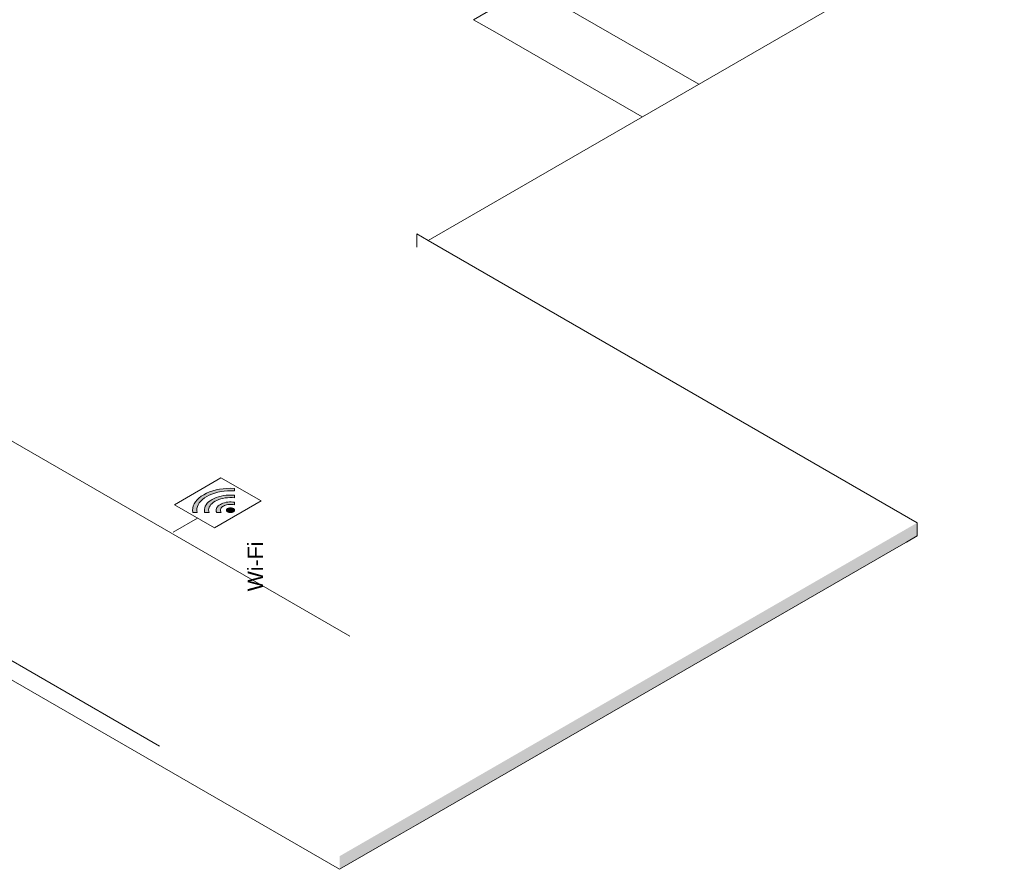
# Model space of a CAD drawing. Header units: millimetres. Extents: x 4476663 to 4477054, y -30323851 to -30323414.
# Tile 55 of 256: x 4476989.41 to 4476998.42, y -30323851.3 to -30323843.53. Entities that reach past the tile are written whole.
import ezdxf

# ---------------------------------------------------------------- set-up
doc = ezdxf.new("R2010")
doc.units = ezdxf.units.MM
doc.linetypes.add('NULL', pattern=[0])
for name, color, linetype, lineweight in [('DI-Elementos externos em corte', 9, 'Continuous', 18), ('DI-Elementos externos em vista', 9, 'Continuous', 5), ('IFC-Parede padrão-Contorno', 44, 'Continuous', 5), ('IFC-Parede-Contorno', 42, 'Continuous', 5), ('Nível 1', 2, 'Continuous', 60), ('P-Simbol', 5, 'Continuous', 20)]:
    doc.layers.add(name, color=color, linetype=linetype, lineweight=lineweight)
doc.styles.add('ARIAL', font='arial.ttf')

msp = doc.modelspace()

# ---------------------------------------------------------------- hatches: boundary and pattern name
at = {"layer": 'DI-Elementos externos em corte', "linetype": 'Continuous'}
msp.add_hatch(color=51, dxfattribs=at).paths.add_polyline_path([(4476997.6228, -30323848.2491), (4476997.6228, -30323848.1291), (4476992.3369, -30323851.1809), (4476992.3369, -30323851.3009)])
at = {"layer": 'P-Simbol', "linetype": 'Continuous'}
for points in [[(4476990.9938, -30323848.0348), (4476991.0333, -30323848.0348), (4476991.0317, -30323848.0245), (4476991.0333, -30323847.9936), (4476991.0441, -30323847.9633), (4476991.0639, -30323847.9345), (4476991.092, -30323847.9082), (4476991.1276, -30323847.8851), (4476991.1697, -30323847.8659), (4476991.2168, -30323847.8512), (4476991.2677, -30323847.8414), (4476991.3208, -30323847.8369), (4476991.3744, -30323847.8378), (4476991.3744, -30323847.8151), (4476991.3442, -30323847.814), (4476991.3139, -30323847.8145), (4476991.2839, -30323847.8165), (4476991.2542, -30323847.82), (4476991.2253, -30323847.825), (4476991.1971, -30323847.8314), (4476991.1701, -30323847.8393), (4476991.1443, -30323847.8484), (4476991.12, -30323847.8588), (4476991.0974, -30323847.8704), (4476991.0766, -30323847.8831), (4476991.0578, -30323847.8968), (4476991.0412, -30323847.9114), (4476991.0268, -30323847.9267), (4476991.0148, -30323847.9428), (4476991.0053, -30323847.9593), (4476990.9982, -30323847.9763), (4476990.9938, -30323847.9936), (4476990.992, -30323848.011)], [(4476991.3744, -30323847.9007), (4476991.3744, -30323847.8778), (4476991.3536, -30323847.8765), (4476991.312, -30323847.8771), (4476991.2712, -30323847.8818), (4476991.2324, -30323847.8906), (4476991.1968, -30323847.9032), (4476991.1656, -30323847.9191), (4476991.1396, -30323847.9379), (4476991.1197, -30323847.959), (4476991.1064, -30323847.9818), (4476991.1002, -30323848.0056), (4476991.1024, -30323848.0348), (4476991.1422, -30323848.0348), (4476991.139, -30323848.0136), (4476991.1422, -30323847.9936), (4476991.1513, -30323847.9742), (4476991.1662, -30323847.956), (4476991.1863, -30323847.9396), (4476991.2111, -30323847.9255), (4476991.2397, -30323847.914), (4476991.2713, -30323847.9056), (4476991.305, -30323847.9005), (4476991.3397, -30323847.8988)], [(4476991.2125, -30323848.0348), (4476991.2539, -30323848.0348), (4476991.2488, -30323848.0254), (4476991.249, -30323848.0024), (4476991.266, -30323847.9816), (4476991.2967, -30323847.9669), (4476991.3352, -30323847.9611), (4476991.3744, -30323847.9652), (4476991.3744, -30323847.9413), (4476991.3632, -30323847.9398), (4476991.3177, -30323847.9394), (4476991.2746, -30323847.9481), (4476991.2394, -30323847.9647), (4476991.2161, -30323847.9873), (4476991.2076, -30323848.0132)], [(4476991.3118, -30323848.0297), (4476991.3321, -30323848.0358), (4476991.3699, -30323848.0268), (4476991.3717, -30323848.0032), (4476991.3354, -30323847.9923), (4476991.3029, -30323848.0067)]]:
    msp.add_hatch(color=5, dxfattribs=at).paths.add_polyline_path(points)

# ---------------------------------------------------------------- linework, layer by layer
at = {"layer": 'DI-Elementos externos em corte'}
for p, q in [((4476997.6228, -30323848.2252), (4476997.6228, -30323848.1291)), ((4476997.5249, -30323848.3056), (4476997.6228, -30323848.2491)), ((4476997.6228, -30323848.2491), (4476997.6228, -30323848.2252)), ((4476993.031, -30323850.9002), (4476997.4528, -30323848.3472)), ((4476997.4528, -30323848.3472), (4476997.5249, -30323848.3056)), ((4476992.3369, -30323851.3009), (4476992.9025, -30323850.9743)), ((4476992.9025, -30323850.9743), (4476993.031, -30323850.9002))]:
    msp.add_line(p, q, dxfattribs=at)
at = {"layer": 'DI-Elementos externos em vista'}
for p, q in [((4476960.2828, -30323832.7944), (4476992.3369, -30323851.3009)), ((4476993.1479, -30323845.5455), (4476998.4191, -30323842.5022)), ((4476993.044, -30323845.4855), (4476993.044, -30323845.6055)), ((4476993.1479, -30323845.5455), (4476993.044, -30323845.4855)), ((4476997.6228, -30323848.1291), (4476993.1479, -30323845.5455))]:
    msp.add_line(p, q, dxfattribs=at)
at = {"layer": 'IFC-Parede padrão-Contorno', "color": 8, "lineweight": 5}
for p, q in [((4476995.6247, -30323844.1155), (4476994.2771, -30323843.3375)), ((4476993.7565, -30323843.4141), (4476993.5636, -30323843.5255)), ((4476993.7575, -30323843.6375), (4476993.5636, -30323843.5255)), ((4476995.1051, -30323844.4155), (4476993.7575, -30323843.6375))]:
    msp.add_line(p, q, dxfattribs=at)
at = {"layer": 'IFC-Parede-Contorno', "color": 8, "lineweight": 5}
msp.add_line((4476990.6881, -30323850.1728), (4476977.7952, -30323842.7291), dxfattribs=at)
at = {"layer": 'Nível 1', "color": 8, "lineweight": 5}
msp.add_line((4476962.0741, -30323831.6402), (4476992.4308, -30323849.1667), dxfattribs=at)
at = {"layer": 'P-Simbol'}
for p, q in [((4476991.3744, -30323847.8378), (4476991.3744, -30323847.8151)), ((4476991.3744, -30323847.9007), (4476991.3744, -30323847.8778)), ((4476991.3744, -30323847.9652), (4476991.3744, -30323847.9413)), ((4476990.8149, -30323848.2149), (4476991.0375, -30323848.0864)), ((4476991.0333, -30323848.0348), (4476990.9938, -30323848.0348)), ((4476991.1422, -30323848.0348), (4476991.1024, -30323848.0348)), ((4476991.2539, -30323848.0348), (4476991.2125, -30323848.0348))]:
    msp.add_line(p, q, dxfattribs=at)
for points in [[(4476991.1924, -30323848.1759), (4476991.6188, -30323847.9297), (4476991.2517, -30323847.7177), (4476990.8252, -30323847.9639), (4476991.1924, -30323848.1759)], [(4476991.3744, -30323847.8151), (4476991.3402, -30323847.814), (4476991.306, -30323847.8149), (4476991.2722, -30323847.8177), (4476991.239, -30323847.8225), (4476991.2067, -30323847.8291), (4476991.1758, -30323847.8375), (4476991.1464, -30323847.8476), (4476991.1189, -30323847.8594), (4476991.0935, -30323847.8726), (4476991.0706, -30323847.8873), (4476991.0502, -30323847.9031), (4476991.0327, -30323847.9201), (4476991.0181, -30323847.938), (4476991.0067, -30323847.9566), (4476990.9984, -30323847.9757), (4476990.9935, -30323847.9953), (4476990.992, -30323848.015), (4476990.9938, -30323848.0348)], [(4476991.3744, -30323847.8378), (4476991.3436, -30323847.8366), (4476991.3129, -30323847.8372), (4476991.2823, -30323847.8396), (4476991.2524, -30323847.8438), (4476991.2233, -30323847.8496), (4476991.1954, -30323847.8571), (4476991.1689, -30323847.8661), (4476991.1441, -30323847.8767), (4476991.1213, -30323847.8886), (4476991.1006, -30323847.9018), (4476991.0823, -30323847.9161), (4476991.0666, -30323847.9314), (4476991.0537, -30323847.9475), (4476991.0435, -30323847.9643), (4476991.0364, -30323847.9816), (4476991.0323, -30323847.9992), (4476991.0312, -30323848.017), (4476991.0333, -30323848.0348)], [(4476991.3744, -30323847.8778), (4476991.3497, -30323847.8764), (4476991.3248, -30323847.8764), (4476991.3002, -30323847.878), (4476991.2759, -30323847.8811), (4476991.2524, -30323847.8855), (4476991.2297, -30323847.8914), (4476991.2082, -30323847.8986), (4476991.1882, -30323847.907), (4476991.1698, -30323847.9166), (4476991.1531, -30323847.9273), (4476991.1385, -30323847.9388), (4476991.1261, -30323847.9512), (4476991.1159, -30323847.9643), (4476991.1082, -30323847.9779), (4476991.1029, -30323847.9919), (4476991.1002, -30323848.0062), (4476991.1, -30323848.0205), (4476991.1024, -30323848.0348)], [(4476991.3744, -30323847.9007), (4476991.3531, -30323847.8991), (4476991.3317, -30323847.8989), (4476991.3104, -30323847.9), (4476991.2894, -30323847.9024), (4476991.269, -30323847.9061), (4476991.2494, -30323847.911), (4476991.2308, -30323847.9171), (4476991.2134, -30323847.9244), (4476991.1975, -30323847.9326), (4476991.1832, -30323847.9418), (4476991.1707, -30323847.9518), (4476991.1601, -30323847.9626), (4476991.1515, -30323847.9739), (4476991.1451, -30323847.9857), (4476991.141, -30323847.9978), (4476991.1391, -30323848.0101), (4476991.1395, -30323848.0225), (4476991.1422, -30323848.0348)], [(4476991.3744, -30323847.9413), (4476991.3593, -30323847.9394), (4476991.3439, -30323847.9385), (4476991.3284, -30323847.9387), (4476991.3131, -30323847.9399), (4476991.2982, -30323847.9421), (4476991.2838, -30323847.9454), (4476991.2702, -30323847.9496), (4476991.2575, -30323847.9547), (4476991.246, -30323847.9606), (4476991.2357, -30323847.9673), (4476991.2269, -30323847.9746), (4476991.2196, -30323847.9825), (4476991.214, -30323847.9908), (4476991.2101, -30323847.9994), (4476991.2079, -30323848.0082), (4476991.2076, -30323848.0172), (4476991.2092, -30323848.026), (4476991.2125, -30323848.0348)], [(4476991.3744, -30323847.9652), (4476991.3629, -30323847.9629), (4476991.3511, -30323847.9616), (4476991.339, -30323847.9611), (4476991.327, -30323847.9615), (4476991.3151, -30323847.9628), (4476991.3037, -30323847.9651), (4476991.2928, -30323847.9682), (4476991.2828, -30323847.972), (4476991.2737, -30323847.9766), (4476991.2657, -30323847.9819), (4476991.259, -30323847.9877), (4476991.2537, -30323847.9939), (4476991.2498, -30323848.0005), (4476991.2475, -30323848.0074), (4476991.2467, -30323848.0144), (4476991.2476, -30323848.0213), (4476991.25, -30323848.0282), (4476991.2539, -30323848.0348)], [(4476991.3657, -30323847.9986), (4476991.3606, -30323847.9962), (4476991.3548, -30323847.9942), (4476991.3486, -30323847.9929), (4476991.342, -30323847.9923), (4476991.3354, -30323847.9923), (4476991.3289, -30323847.9929), (4476991.3226, -30323847.9942), (4476991.3169, -30323847.9962), (4476991.3118, -30323847.9986), (4476991.3075, -30323848.0016), (4476991.3042, -30323848.0049), (4476991.3019, -30323848.0085), (4476991.3008, -30323848.0123), (4476991.3008, -30323848.0161), (4476991.3019, -30323848.0199), (4476991.3042, -30323848.0235), (4476991.3075, -30323848.0268), (4476991.3118, -30323848.0297), (4476991.3169, -30323848.0322), (4476991.3226, -30323848.0341), (4476991.3289, -30323848.0354), (4476991.3354, -30323848.0361), (4476991.342, -30323848.0361), (4476991.3486, -30323848.0354), (4476991.3548, -30323848.0341), (4476991.3606, -30323848.0322), (4476991.3657, -30323848.0297), (4476991.3699, -30323848.0268), (4476991.3733, -30323848.0235), (4476991.3755, -30323848.0199), (4476991.3767, -30323848.0161), (4476991.3767, -30323848.0123), (4476991.3755, -30323848.0085), (4476991.3733, -30323848.0049), (4476991.3699, -30323848.0016), (4476991.3657, -30323847.9986)]]:
    msp.add_lwpolyline(points, dxfattribs=at)

# ---------------------------------------------------------------- texts
at = {"layer": 'P-Simbol', "linetype": 'NULL', "insert": (4476991.6359, -30323848.3009), "char_height": 0.14, "width": 0.912134, "attachment_point": 9, "rotation": 90.00021, "line_spacing_factor": 0.6, "style": 'ARIAL'}
msp.add_mtext('Wi-Fi', dxfattribs=at)

doc.saveas('drawing.dxf')
